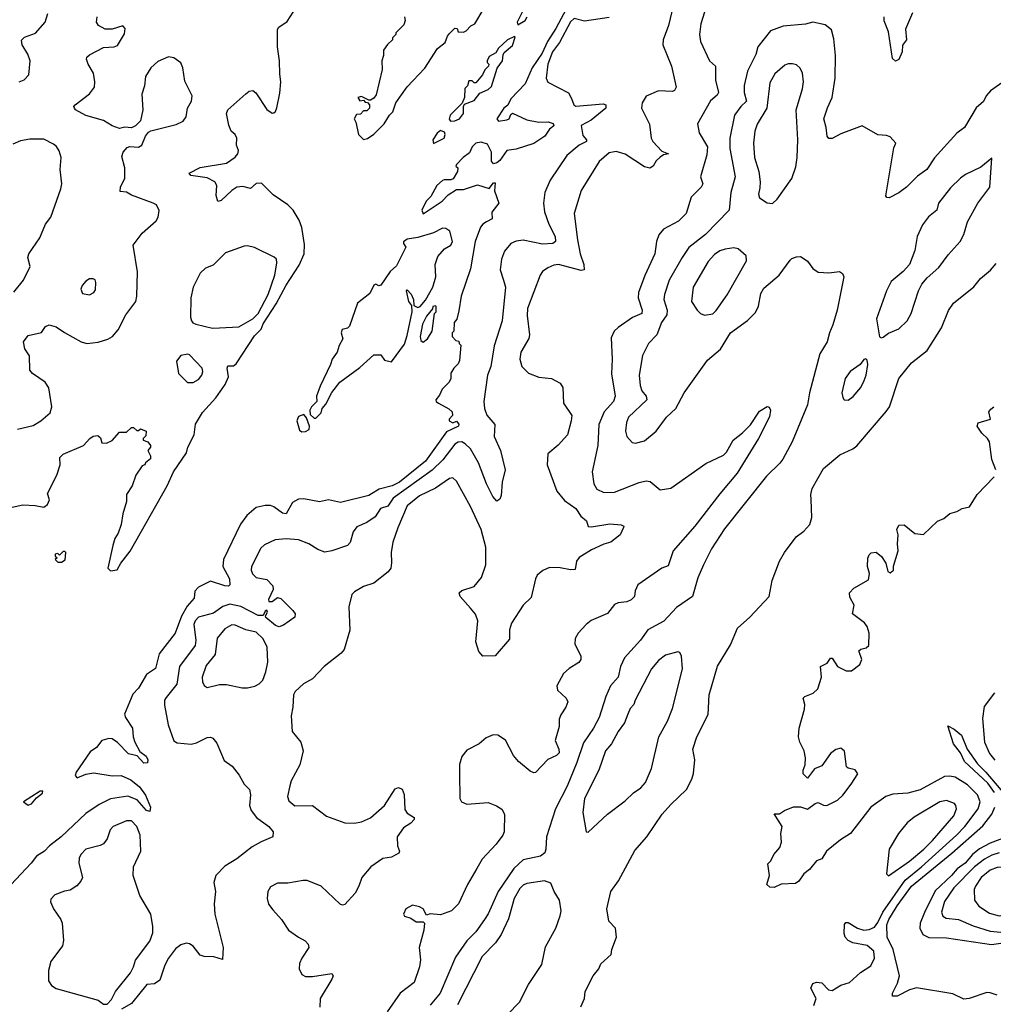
# Model space of a CAD drawing. Extents: x 1468344 to 1613994, y 525695 to 643861.
# Tile 161 of 256: x 1557317 to 1562862, y 560002 to 565609. Entities that reach past the tile are written whole.
import ezdxf

# ---------------------------------------------------------------- set-up
doc = ezdxf.new("R2010")
doc.units = 0

msp = doc.modelspace()

# ---------------------------------------------------------------- linework, layer by layer
at = {"layer": '0CON10XD'}
for points in [[(1557275, 562832.5), (1557335, 562846.7), (1557405, 562843.3), (1557455, 562832.5), (1557475, 562847.5), (1557486.7, 562875), (1557475, 562910), (1557528.8, 563015), (1557548, 563075), (1557546, 563115), (1557565, 563134), (1557680, 563185), (1557716.7, 563225), (1557735, 563236.7), (1557761.7, 563241.7), (1557777, 563227), (1557785, 563200), (1557811.7, 563198.3), (1557845, 563212.5), (1557885, 563260), (1557925, 563260), (1557955, 563287.5), (1557965, 563287.5), (1557985, 563270), (1557995, 563270), (1558005, 563280), (1558037.5, 563265), (1558035, 563240), (1558020, 563225), (1558020, 563215), (1558047.5, 563205), (1558062.5, 563185), (1558062.5, 563175), (1558047.5, 563155), (1558062.5, 563125), (1558061.7, 563108.3), (1558033.6, 563086.4), (1558030, 563075), (1558015, 563067.5), (1557978.8, 563015), (1557957.5, 562955), (1557925.8, 562905), (1557926.2, 562865), (1557904, 562795), (1557895.8, 562735), (1557877.5, 562685), (1557859.2, 562655), (1557847.5, 562615), (1557820, 562485), (1557835, 562470), (1557873, 562477), (1557893.3, 562515), (1557947.3, 562582.7), (1558157.3, 562955), (1558192.9, 563035), (1558268, 563142), (1558275.5, 563175), (1558310.8, 563245), (1558318.9, 563305), (1558357.8, 563372.2), (1558435.2, 563454.8), (1558487.7, 563532.3), (1558506.1, 563575), (1558498.9, 563625), (1558502.5, 563637.5), (1558535, 563638.2), (1558551.2, 563648.8), (1558655, 563809.1), (1558693.1, 563846.9), (1558705, 563877.2), (1558778.8, 563991.2), (1558835, 564097.3), (1558909.6, 564210.4), (1558938.4, 564275), (1558939.1, 564329.1), (1558924.1, 564425), (1558908.2, 564468.2), (1558874.4, 564524.4), (1558845, 564554.4), (1558761.7, 564611.7), (1558695, 564677.1), (1558664.4, 564675.6), (1558631.7, 564648.3), (1558588.8, 564658.8), (1558555, 564655.6), (1558525, 564636.9), (1558465, 564579.2), (1558445, 564573.3), (1558437.1, 564607.1), (1558440.9, 564665), (1558429.4, 564685), (1558385, 564707.5), (1558292.2, 564722.3), (1558282.9, 564735), (1558345, 564766.5), (1558495, 564791.8), (1558545, 564825.5), (1558559.2, 564845), (1558563.8, 564865), (1558552.5, 564895), (1558553.2, 564935), (1558545, 564955.5), (1558521.4, 564975), (1558508.7, 565008.7), (1558495.7, 565075), (1558502.2, 565095), (1558605, 565186.9), (1558625, 565201.1), (1558645, 565205.3), (1558661.5, 565191.5), (1558725, 565097.1), (1558755, 565076), (1558765, 565078), (1558775, 565086.7), (1558782.4, 565107.6), (1558799.3, 565190.7), (1558803.9, 565255), (1558798.9, 565298.9), (1558796.5, 565375), (1558785.6, 565455), (1558785, 565553.3), (1558793.8, 565566.2), (1558840.5, 565599.5), (1558892.5, 565677.5)], [(1559411.7, 565468.3), (1559390, 565435), (1559390, 565405), (1559380, 565375), (1559382.5, 565325), (1559348.3, 565181.7), (1559335, 565162.5), (1559315, 565150), (1559305, 565150), (1559265, 565172.5), (1559242.5, 565165), (1559255, 565147.5), (1559275, 565150), (1559285, 565140), (1559298.3, 565138.3), (1559310, 565125), (1559310, 565105), (1559295, 565090), (1559275, 565090), (1559258.3, 565071.7), (1559235, 565070), (1559222.5, 565045), (1559232.5, 565025), (1559247.5, 564955), (1559275, 564927.5), (1559298.3, 564931.7), (1559335, 564956.7), (1559393.3, 565015), (1559423.9, 565066.1), (1559442.5, 565085), (1559460, 565135), (1559523.9, 565226.1), (1559625, 565332.5), (1559696.7, 565445), (1559740.7, 565479.3), (1559753.3, 565515), (1559765, 565530), (1559795, 565560), (1559808.3, 565558.3), (1559815, 565540), (1559845, 565537.5), (1559860, 565545), (1559886.4, 565573.6), (1559910, 565585), (1559957.5, 565665)], [(1560445, 565697.9), (1560370.5, 565559.5), (1560322.7, 565485), (1560292.4, 565417.6), (1560235.6, 565335), (1560195.9, 565244.1), (1560115, 565159.2), (1560097.6, 565122.4), (1560075, 565104.5), (1560035.4, 565045), (1560045, 565031.9), (1560092.2, 565037.8), (1560106, 565045), (1560115, 565070), (1560125, 565076.7), (1560205, 565037.8), (1560275, 565025.5), (1560327.9, 565027.9), (1560355, 565018), (1560358.8, 565005), (1560335, 564986.2), (1560308, 564945), (1560245.5, 564904.5)], [(1560190, 565675), (1560150, 565595), (1560155, 565580), (1560195.7, 565605), (1560206.9, 565625)], [(1557305, 563277.1), (1557395, 563298.9), (1557437.5, 563325), (1557490.3, 563369.7), (1557500, 563405), (1557482.8, 563512.8), (1557462.5, 563545), (1557390.8, 563595), (1557375, 563613.8), (1557372.5, 563695), (1557346, 563735), (1557339.1, 563775), (1557365, 563810), (1557442.5, 563827.5), (1557465, 563862.5), (1557485, 563871.2), (1557525, 563860), (1557572.5, 563827.5), (1557666.7, 563775), (1557700, 563765), (1557765, 563772.9), (1557819.4, 563790.6), (1557846, 563805), (1557877.6, 563842.4), (1557921.4, 563928.6), (1557978, 564005), (1557984.2, 564035), (1557987.7, 564172.3), (1557964.2, 564325), (1558015, 564392.5), (1558095.6, 564464.4), (1558106.2, 564485), (1558111.7, 564521.7), (1558096.7, 564555), (1558077.5, 564565), (1557955, 564610.4), (1557925, 564627.5), (1557890.2, 564630.2), (1557891.9, 564658.1), (1557915.6, 564705), (1557915.7, 564765), (1557899.5, 564830.5), (1557906.2, 564855), (1557929.3, 564880.7), (1557945, 564887.5), (1557995, 564883.8), (1558013.3, 564895), (1558033.9, 564946.1), (1558050.7, 564969.3), (1558063.6, 564976.4), (1558208.8, 565011.2), (1558248.8, 565031.2), (1558266.2, 565055), (1558272.5, 565105), (1558295.8, 565145), (1558299.4, 565175), (1558258, 565258), (1558246.9, 565335), (1558235, 565362.8), (1558195, 565390.9), (1558165, 565397.3), (1558105, 565370.5), (1558065, 565334.6), (1558034.6, 565285), (1558028.3, 565231.7), (1558013.5, 565185), (1558018, 565095), (1558006.1, 565033.9), (1557976.4, 565003.6), (1557955, 564992.5), (1557916.4, 564996.4), (1557885, 564990), (1557845, 565003.8), (1557795.5, 565035.5), (1557695, 565063.6), (1557636.2, 565095), (1557630, 565105), (1557626.7, 565115), (1557633.3, 565125), (1557715, 565186), (1557744, 565225), (1557745.8, 565255.8), (1557737.5, 565305), (1557708, 565355), (1557698, 565385), (1557700, 565395), (1557715, 565409.2), (1557795, 565450), (1557855.9, 565454.1), (1557875, 565461.2), (1557915, 565527.5), (1557918.3, 565558.3), (1557905, 565573.3), (1557845, 565554.2), (1557805, 565555.8), (1557766.7, 565575), (1557754.2, 565594.2), (1557758, 565625)], [(1557315, 565255.5), (1557343.6, 565266.4), (1557369.4, 565295), (1557376.7, 565375), (1557363, 565413), (1557331.1, 565465), (1557328.1, 565491.9), (1557345, 565509.4), (1557406.9, 565533.1), (1557462.9, 565595), (1557478.1, 565645)], [(1560675, 565620.8), (1560535, 565600.7), (1560475, 565615.5), (1560455, 565596.9), (1560391.6, 565478.4), (1560352.8, 565425), (1560326.2, 565355), (1560316.2, 565275), (1560325, 565253.3), (1560443.1, 565193.1), (1560459.3, 565159.3), (1560473.3, 565125), (1560485, 565116.5), (1560639.7, 565129.7), (1560655, 565123.3), (1560655.7, 565105), (1560572.3, 565037.7), (1560514.3, 565005.7), (1560525, 564950), (1560546, 564925), (1560545.6, 564915), (1560503.3, 564895), (1560434.4, 564835), (1560339.2, 564695), (1560307.8, 564625), (1560301.5, 564565), (1560306.4, 564515), (1560332, 564445), (1560366.9, 564375), (1560368.9, 564345), (1560354.7, 564335.3), (1560295, 564331.6), (1560185, 564353.6), (1560145, 564348.1), (1560115, 564334.3), (1560078.7, 564291.3), (1560060.8, 564245), (1560053.4, 564185), (1560072.1, 564125), (1560084.6, 564085), (1560066.2, 563895), (1560019, 563751), (1560000.5, 563635), (1559982.5, 563585), (1559960.3, 563435), (1559964.2, 563395), (1559977.9, 563357.9), (1560023.1, 563303.1), (1560018.9, 563235), (1560056.3, 563156.3), (1560083.1, 563045), (1560064.5, 562975), (1560060.5, 562899.5), (1560051.7, 562878.3), (1560035, 562866.7), (1560012.9, 562892.9), (1559975.3, 562965.3), (1559930.7, 563085), (1559885.2, 563165), (1559855, 563194.2), (1559835, 563204.3), (1559815, 563202.6), (1559795, 563191.9), (1559726.8, 563103.2), (1559666.4, 563043.6), (1559444.1, 562885), (1559415, 562838.5), (1559371.9, 562825), (1559341.7, 562778.3), (1559295, 562746.4), (1559238.5, 562721.5), (1559216.6, 562693.4), (1559198.7, 562631.3), (1559184.4, 562615.6), (1559095.4, 562584.6), (1559055, 562576.9), (1559015, 562592.9), (1558963.8, 562625), (1558905, 562647.9), (1558835, 562653.6), (1558772.8, 562647.2), (1558711.1, 562618.9), (1558690.3, 562599.7), (1558638.1, 562495), (1558635.6, 562475), (1558643.4, 562453.4), (1558665, 562432.2), (1558725, 562422), (1558759.2, 562385), (1558760.6, 562365), (1558735, 562308), (1558735.8, 562295.8), (1558755, 562295.7), (1558785, 562317.8), (1558805, 562313.5), (1558872.9, 562245), (1558885.6, 562225), (1558884.1, 562205.9), (1558819.7, 562160.3), (1558795, 562151.1), (1558775, 562159.6), (1558720, 562205), (1558717.5, 562215), (1558729.5, 562235), (1558725, 562246.9), (1558715, 562240.8), (1558704.3, 562215.7), (1558675, 562216.8), (1558577.5, 562267.5), (1558515, 562280.8), (1558475, 562268.2), (1558421.1, 562228.9), (1558335, 562207.2), (1558316.4, 562185), (1558309.7, 562165), (1558319.7, 562075), (1558316.6, 562045), (1558227.9, 561925), (1558211.6, 561825), (1558150.8, 561749.2), (1558142.9, 561735), (1558141.4, 561705), (1558163.8, 561593.8), (1558195, 561502), (1558215, 561491.9), (1558295, 561483.1), (1558325, 561490.6), (1558385, 561520.6), (1558405, 561522.5), (1558417, 561517), (1558440, 561490), (1558481.2, 561391.2), (1558527.4, 561357.4), (1558567.3, 561307.3), (1558595, 561256.2), (1558625.7, 561225.7), (1558632.9, 561195), (1558625.6, 561135), (1558635, 561106.2), (1558665.8, 561065), (1558736.9, 561015), (1558760.8, 560985), (1558760, 560955), (1558691.9, 560928.1), (1558641, 560899), (1558555, 560830.5), (1558485, 560788.9), (1558434, 560735), (1558422.5, 560695), (1558432.9, 560645), (1558425.7, 560575), (1558428.1, 560515), (1558476, 560325), (1558473, 560257), (1558422.9, 560272.9), (1558367.5, 560275), (1558345, 560282.9), (1558305, 560333.5), (1558285, 560346.9), (1558265, 560350), (1558235, 560341.5), (1558205, 560318.1), (1558164.7, 560265.3), (1558144.4, 560225), (1558115, 560140), (1558085, 560118.8), (1558042.5, 560115), (1557955, 560006.7), (1557896.4, 559973.6)], [(1561217.6, 565652.4), (1561196.5, 565585), (1561188.9, 565525), (1561194.4, 565485), (1561246.7, 565375), (1561280.8, 565345), (1561280, 565265), (1561297.9, 565195), (1561290, 565180), (1561252.3, 565147.7), (1561178.6, 565015), (1561186.4, 564965), (1561234.7, 564884.7), (1561231.5, 564838.5), (1561195.7, 564715), (1561208.9, 564675), (1561199.5, 564655), (1561142, 564598), (1561112.5, 564505), (1561068.8, 564461.2), (1560983.7, 564416.3), (1560957, 564383), (1560944.3, 564345), (1560934.4, 564275), (1560877.4, 564152.6), (1560842.3, 564055), (1560840.4, 564025), (1560862.7, 563955), (1560860.9, 563935), (1560806.8, 563913.2), (1560725, 563855.8), (1560704, 563835), (1560686.4, 563796.4), (1560691.4, 563675), (1560687.6, 563592.4), (1560708.9, 563465), (1560699.6, 563435), (1560645.4, 563375), (1560616.7, 563303.3), (1560610.9, 563185), (1560577.1, 563035), (1560587.3, 562965), (1560605, 562935.6), (1560645, 562916.4), (1560705, 562918.5), (1560845, 562974.4), (1560885, 562982.5), (1560908.3, 562978.3), (1560965, 562932.5), (1561025, 562941.9), (1561225, 563081.9), (1561325, 563128.6), (1561343.6, 563146.4), (1561381.2, 563215), (1561435, 563256.2), (1561478.7, 563301.3), (1561530.5, 563379.5), (1561575, 563406.7), (1561585, 563402.5), (1561593.3, 563385), (1561587.3, 563347.3), (1561525, 563224.2), (1561404.1, 563025.9), (1561305, 562909.4), (1561163.5, 562725), (1561039.2, 562585), (1561011.2, 562498.8), (1560975, 562485.7), (1560838.3, 562391.7), (1560823, 562357), (1560819.2, 562325), (1560800, 562305), (1560775, 562293.1), (1560725, 562287.8), (1560705, 562279.2), (1560665, 562227.5), (1560572.8, 562187.2), (1560544.6, 562165.4), (1560498.6, 562115), (1560481.9, 562085), (1560479.4, 562055), (1560512.5, 561985), (1560512.5, 561965), (1560501.3, 561948.7), (1560446.2, 561915), (1560415, 561886.7), (1560376.7, 561815), (1560381.2, 561791.2), (1560430, 561745), (1560438.6, 561725), (1560428.1, 561695), (1560399.3, 561650.7), (1560390, 561625), (1560390.6, 561585), (1560366.5, 561505), (1560388.9, 561455), (1560390.4, 561435), (1560375, 561419.6), (1560325, 561396.9), (1560255, 561322.5), (1560245, 561320.8), (1560225, 561330), (1560158.8, 561385), (1560129.1, 561419.1), (1560085, 561506.2), (1560040, 561535), (1560013.9, 561536.1), (1559975, 561518.8), (1559934.1, 561485.9), (1559865, 561448.8), (1559835.8, 561414.2), (1559822.7, 561367.3), (1559821.4, 561315), (1559823.8, 561175), (1559833.8, 561155), (1559865, 561142), (1559985, 561150.8), (1560032.7, 561132.7), (1560063, 561113), (1560078, 561085), (1560075.8, 560985), (1560070, 560965), (1560031.4, 560915), (1559950.7, 560829.3), (1559921.4, 560775), (1559868.1, 560685), (1559817.1, 560575), (1559776.4, 560533.6), (1559715, 560512.5), (1559655, 560516.7), (1559635, 560510), (1559615.9, 560545.9), (1559595, 560556.7), (1559555, 560566.7), (1559517.5, 560545), (1559503.3, 560515), (1559510, 560505), (1559545, 560492.5), (1559575, 560472.5), (1559615, 560472.5), (1559622.5, 560465), (1559618.8, 560425), (1559592.5, 560325), (1559600.6, 560255), (1559594.4, 560215), (1559563.6, 560126.4), (1559484.3, 560065), (1559410.9, 559959.1)], [(1559510, 565625), (1559512.5, 565605), (1559505, 565580), (1559460, 565535), (1559460, 565525), (1559440, 565505), (1559440, 565495), (1559411.7, 565468.3)], [(1561031.1, 565655), (1561013.1, 565575), (1560982.5, 565495), (1560980, 565465), (1561029.1, 565345), (1561055.5, 565224.5), (1561046, 565205), (1561035, 565200.8), (1560955, 565204.4), (1560885, 565174.2), (1560862.9, 565135), (1560859.2, 565105), (1560904.6, 565014.6), (1560913.5, 564935), (1560923.5, 564915), (1560975, 564860.8), (1561012.5, 564845), (1560985, 564838.8), (1560965, 564825.6), (1560941.5, 564805), (1560925, 564774.3), (1560906.1, 564763.9), (1560875, 564771.3), (1560765, 564842.5), (1560715, 564858.2), (1560675, 564850), (1560617.7, 564802.3), (1560515, 564636), (1560475.5, 564505), (1560493.5, 564355), (1560509.2, 564275), (1560530, 564215), (1560532.5, 564185), (1560515, 564181.2), (1560385.3, 564215.3)], [(1562402.4, 565647.6), (1562363.3, 565555), (1562367.5, 565495), (1562346.2, 565463.8), (1562344, 565425), (1562325, 565382.5), (1562305, 565372.5), (1562287.7, 565387.7), (1562265, 565540), (1562241.7, 565601.7), (1562240, 565625)], [(1562962, 565285), (1562846.2, 565203.8), (1562822, 565175), (1562806.8, 565143.2), (1562765, 565106.2), (1562698.6, 564995), (1562655, 564962), (1562527.6, 564822.4), (1562483.8, 564756.2), (1562431.4, 564718.6), (1562367.5, 564655), (1562325, 564622.9), (1562270, 564595), (1562256.4, 564596.4), (1562251.2, 564605), (1562295, 564880), (1562306.4, 564906.4), (1562275, 564942.5), (1562255, 564950), (1562205, 564953.8), (1562115, 565003.8), (1561995, 564958.6), (1561945, 564933.3), (1561925, 564933.3), (1561915.6, 564945), (1561911.1, 564995), (1561897.8, 565045), (1561917.5, 565107.5), (1561945.6, 565165), (1561962.2, 565275), (1561964.4, 565404.4), (1561955, 565500), (1561940.8, 565550.8), (1561905, 565579.2), (1561835, 565594.4), (1561793.2, 565583.2), (1561665, 565572.9), (1561594.2, 565545.8), (1561521.4, 565455), (1561509.4, 565410.6), (1561462.7, 565315), (1561443.2, 565235), (1561443.9, 565195), (1561456.5, 565145), (1561424.6, 565115), (1561387.7, 565065), (1561361.3, 564935), (1561362.5, 564875), (1561392.2, 564715), (1561367.5, 564625), (1561358.9, 564525), (1561222.5, 564385), (1561128.8, 564311.2), (1561089.5, 564255), (1561015.8, 564125), (1560989.6, 564045), (1560985.9, 564015), (1561004.7, 563955), (1561002.6, 563927.4), (1560973.5, 563885), (1560945.3, 563814.7), (1560897.9, 563765), (1560863.6, 563696.4), (1560846.4, 563585), (1560850.8, 563525), (1560860.5, 563495), (1560885.6, 563465), (1560888.9, 563445), (1560785.3, 563344.7), (1560772.5, 563315), (1560767.8, 563265), (1560775.4, 563235.4), (1560805, 563200.8), (1560825, 563197.8), (1560875, 563211.5), (1560941.9, 563265), (1561001.4, 563345), (1561054, 563395), (1561102, 563485), (1561235, 563670), (1561307.9, 563732.1), (1561365, 563826.2), (1561463.4, 563896.6), (1561507.9, 563942.1), (1561525, 563977.5), (1561539.2, 564049.2), (1561555, 564080.8), (1561642, 564155), (1561705, 564240), (1561715, 564250), (1561741.7, 564258.3), (1561765, 564260), (1561785, 564248), (1561804.2, 564234.2), (1561835, 564191.2), (1561865, 564171.2), (1561925, 564167.5), (1561985.7, 564175.7), (1562004.2, 564164.2), (1562010.8, 564145), (1561972.9, 563955), (1561949.4, 563870.6), (1561928.9, 563825), (1561917.1, 563775), (1561873.7, 563706.3), (1561816.5, 563485), (1561804.5, 563415), (1561716.2, 563205), (1561664.1, 563105.9), (1561645.8, 563084.2), (1561570.5, 563009.5), (1561330.8, 562709.2), (1561258.2, 562595), (1561211.2, 562505), (1561179.3, 562430.7), (1561150, 562325), (1561057.9, 562262.1), (1560986.9, 562183.1), (1560895.4, 562134.6), (1560853.1, 562075), (1560762.2, 561975), (1560738.5, 561925), (1560726.2, 561865), (1560681.5, 561815), (1560655.3, 561754.7), (1560616.9, 561635), (1560585.4, 561575), (1560528.8, 561491.2), (1560491.2, 561378.8), (1560436, 561245), (1560368.8, 561115), (1560317.9, 560955), (1560314.5, 560885), (1560308.1, 560865), (1560283.6, 560846.4), (1560185, 560824.6), (1560132.3, 560775), (1560042, 560645), (1559985, 560516.9), (1559965, 560484.5), (1559916.1, 560415), (1559865, 560363.1), (1559799.6, 560270.4), (1559712.7, 560065), (1559655, 559996.5)], [(1559770.7, 565030.7), (1559795, 565032.5), (1559822, 565045), (1559845, 565074), (1559845.7, 565114.3), (1559851.7, 565128.3), (1559905, 565148.6), (1559938.6, 565191.4), (1559985, 565211.5), (1560005, 565228.1), (1560037.6, 565332.4), (1560067.3, 565375), (1560070.3, 565409.7), (1560077.6, 565422.4), (1560125, 565462), (1560140, 565510), (1560135, 565512.5), (1560095, 565493.3), (1560044.1, 565445.9), (1560029.3, 565420.7), (1559990.7, 565399.3), (1559980, 565375), (1559980, 565365), (1559990, 565355), (1559986.7, 565345), (1559965.7, 565324.3), (1559953.3, 565295), (1559915, 565250), (1559905, 565250), (1559895, 565260), (1559875, 565260), (1559868.3, 565231.7), (1559853, 565217), (1559850, 565165), (1559836.7, 565133.3), (1559770, 565065), (1559763.3, 565043.3), (1559770.7, 565030.7)], [(1561605, 564562), (1561632.4, 564587.6), (1561714.2, 564705), (1561738.3, 564771.7), (1561746.1, 564823.9), (1561748.9, 564925), (1561740, 565095), (1561776.7, 565215), (1561782, 565255), (1561776.2, 565305), (1561762.4, 565332.4), (1561741.1, 565351.1), (1561718.3, 565358.3), (1561695, 565358.5), (1561675, 565350.9), (1561619.1, 565300.9), (1561590.4, 565249.6), (1561572.3, 565105), (1561516.9, 565013.1), (1561504.7, 564975), (1561496, 564905), (1561502, 564825), (1561526.8, 564745), (1561534.6, 564685), (1561532.4, 564652.4), (1561525.6, 564615), (1561530, 564595), (1561575, 564565.7), (1561605, 564562)], [(1559675, 564903.8), (1559734.2, 564935), (1559741.2, 564955), (1559737.7, 564967.7), (1559715, 564977.5), (1559695, 564962.5), (1559670, 564925), (1559675, 564903.8)], [(1560245.5, 564904.5), (1560145, 564872), (1560092.5, 564865), (1560052.7, 564807.3), (1560035, 564793.3), (1560015, 564787.5), (1560004.2, 564804.2), (1560005.4, 564855.4), (1559980.9, 564900.9), (1559945, 564910.8), (1559915, 564905.9), (1559893.6, 564885), (1559879, 564851), (1559844.1, 564825), (1559806, 564785), (1559802.2, 564775), (1559812.5, 564765), (1559811.2, 564745), (1559787.1, 564702.9), (1559773.4, 564696.6), (1559735, 564697.9), (1559725, 564693), (1559693.2, 564665), (1559658.2, 564601.8), (1559632.4, 564575), (1559607.6, 564525), (1559615, 564503.1), (1559723.1, 564575), (1559758.3, 564611.7), (1559805, 564642.5), (1559845, 564642.9), (1559925, 564668.8), (1559991.7, 564648.3), (1560015, 564680), (1560025, 564680), (1560022.5, 564635), (1560046.4, 564563.6), (1560006.4, 564513.6), (1560008.8, 564475), (1559977, 564457), (1559955.5, 564444.5), (1559942.5, 564427.5), (1559911.4, 564345), (1559885, 564190), (1559832.5, 564035), (1559819.3, 563950.7), (1559807, 563903), (1559792.5, 563885), (1559790, 563835), (1559780, 563825), (1559780, 563805), (1559801.7, 563781.7), (1559818.3, 563778.3), (1559820, 563765), (1559830, 563755), (1559821.7, 563668.3), (1559815, 563650), (1559790, 563625), (1559773, 563597), (1559772.5, 563565), (1559762.5, 563545), (1559724.2, 563505.8), (1559708.3, 563471.7), (1559687.5, 563445), (1559690, 563435), (1559702.5, 563425), (1559762.3, 563392.3), (1559780, 563375), (1559783.3, 563355), (1559762.5, 563335), (1559763.3, 563325), (1559785, 563313.8), (1559805, 563322.5), (1559818.8, 563305), (1559816.7, 563295), (1559748.5, 563261.5), (1559628.2, 563095), (1559480.3, 562975), (1559439.4, 562955), (1559364, 562936), (1559321.7, 562908.3), (1559305, 562899.2), (1559145, 562860.5), (1559075.7, 562875.7), (1559025, 562863.4), (1558935, 562880.3), (1558905, 562878.4), (1558870.6, 562859.4), (1558835, 562794.3), (1558815, 562798.5), (1558765.7, 562835), (1558745, 562842.1), (1558715, 562843.1), (1558665, 562830.8), (1558611.1, 562785), (1558575, 562735.6), (1558477.3, 562535), (1558474.5, 562495), (1558512.2, 562425), (1558515, 562391.2), (1558506, 562384), (1558485, 562384.7), (1558405, 562411.8), (1558335, 562377.8), (1558315.6, 562355), (1558310.4, 562315), (1558270.8, 562269.2), (1558238.2, 562211.8), (1558203.6, 562115), (1558112.3, 561997.7), (1558090.8, 561915), (1558040.1, 561879.9), (1557995, 561802.5), (1557961.2, 561768.8), (1557913.5, 561655), (1557920, 561635), (1557960, 561575), (1557963.1, 561525), (1557972.9, 561495), (1558001.5, 561441.5), (1558037.7, 561415), (1558047.3, 561395), (1558045, 561376.7), (1558025, 561375.7), (1557986.7, 561416.7), (1557937.7, 561427.7), (1557875, 561493.3), (1557845, 561513.3), (1557825, 561516.7), (1557785, 561504.3), (1557755.3, 561464.7), (1557719.5, 561440.5), (1557640, 561325), (1557632.5, 561305), (1557645, 561292.5), (1557695, 561312.5), (1557740.3, 561320.3), (1557845, 561303.8), (1557895, 561304.6), (1557949.5, 561279.5), (1557999.8, 561239.8), (1558033.7, 561193.7), (1558063.1, 561125), (1558059.1, 561100.9), (1558040, 561105), (1557985.6, 561165.6), (1557933.2, 561186.8), (1557835, 561172.5), (1557770.3, 561139.7), (1557695, 561088), (1557554.3, 560955), (1557488, 560905), (1557458.8, 560875), (1557412.5, 560845), (1557383.6, 560806.4), (1557237.7, 560652.3)], [(1557285, 564057.1), (1557339.4, 564125), (1557376.7, 564203.3), (1557364.4, 564255), (1557368.6, 564275), (1557433.1, 564366.9), (1557465, 564444), (1557495.7, 564485), (1557552.5, 564645), (1557557.8, 564675), (1557548.9, 564755), (1557552.9, 564825), (1557541.7, 564861.7), (1557526.2, 564886.2), (1557510.4, 564900.4), (1557455, 564928.1), (1557375, 564929.4), (1557321.3, 564918.7), (1557279.3, 564900.7)], [(1562225, 563796.7), (1562235, 563801.2), (1562265.4, 563824.6), (1562325, 563849.5), (1562371.8, 563895), (1562394.6, 563935), (1562436.2, 564065), (1562455, 564103.1), (1562485, 564138.5), (1562551.9, 564198.1), (1562605, 564269.4), (1562673.3, 564345), (1562694.6, 564385.4), (1562715, 564457.5), (1562775, 564563.8), (1562842.5, 564655), (1562855, 564820), (1562790.7, 564769.3), (1562705, 564728.1), (1562675, 564705.6), (1562619.4, 564650.6), (1562550.5, 564565), (1562541.5, 564525), (1562494, 564486), (1562458.9, 564441.1), (1562429.5, 564375), (1562416.1, 564293.9), (1562384.5, 564215.5), (1562350, 564175), (1562281.5, 564118.5), (1562254.5, 564065.5), (1562198.1, 563905), (1562213.6, 563803.6), (1562225, 563796.7)], [(1559005, 563340), (1559035, 563370), (1559040, 563395), (1559060.7, 563419.3), (1559094.3, 563485.7), (1559140, 563545), (1559255, 563627.5), (1559335, 563700), (1559375, 563700), (1559395, 563670), (1559435, 563660), (1559508.3, 563761.7), (1559525, 563810), (1559553.3, 563945), (1559551.7, 563981.7), (1559534.1, 564004.1), (1559520, 564065), (1559525, 564070), (1559546.7, 564046.7), (1559560, 564015), (1559561.7, 563981.7), (1559585, 563970), (1559597.5, 563975), (1559628.3, 564011.7), (1559670, 564085), (1559687.5, 564145), (1559683.3, 564215), (1559699.3, 564260.7), (1559737.5, 564305), (1559772.5, 564325), (1559782.5, 564345), (1559768, 564405), (1559745, 564420.6), (1559725, 564421.9), (1559674.6, 564395.4), (1559585, 564368.2), (1559525, 564360), (1559503.3, 564343.3), (1559502.5, 564335), (1559516.7, 564313.3), (1559463, 564207), (1559427.5, 564175), (1559375, 564097.5), (1559362.5, 564092.5), (1559345, 564103.3), (1559335, 564098), (1559310.9, 564049.1), (1559242.2, 563995), (1559196.6, 563863.4), (1559185, 563852.8), (1559154.5, 563845), (1559148.5, 563825), (1559158.7, 563791.3), (1559136.2, 563753.8), (1559125, 563716.2), (1559096.2, 563675), (1559087.5, 563645), (1559028.3, 563521.7), (1559007.5, 563465), (1559010, 563435), (1558980, 563405), (1558970, 563385), (1558971.7, 563361.7), (1558995, 563340), (1559005, 563340)], [(1558415, 563853.1), (1558455, 563854.3), (1558565, 563860.6), (1558645, 563904.7), (1558675, 563935.4), (1558733.5, 564045), (1558770, 564155), (1558782, 564225), (1558780, 564245), (1558767.3, 564257.3), (1558655, 564310.8), (1558615, 564320.8), (1558595, 564318.6), (1558489.1, 564280.9), (1558418.6, 564211.4), (1558375, 564194), (1558346, 564165), (1558304.5, 564085.5), (1558292, 564025), (1558290, 563915), (1558296.7, 563895), (1558303.6, 563883.6), (1558320, 563875), (1558415, 563853.1)], [(1561217, 563927), (1561265, 563934.6), (1561285, 563953.1), (1561347, 564043), (1561457.1, 564235), (1561454, 564265), (1561408.8, 564305), (1561385, 564309.6), (1561335, 564303.1), (1561305, 564292.3), (1561275, 564272), (1561237.6, 564232.4), (1561153.1, 564085), (1561144.2, 564005), (1561175.7, 563955.7), (1561195, 563936.2), (1561217, 563927)], [(1560385.3, 564215.3), (1560358.7, 564211.3), (1560324.7, 564195.3), (1560295.7, 564175), (1560282.2, 564155), (1560209.4, 563965), (1560207.8, 563925), (1560221.9, 563815), (1560216.4, 563793.6), (1560171.4, 563715), (1560165.7, 563675), (1560178, 563635), (1560215, 563596.7), (1560273.9, 563573.9), (1560345.8, 563565.8), (1560395, 563540), (1560410, 563515), (1560414, 563425), (1560461.2, 563355), (1560458.2, 563325), (1560436.9, 563245), (1560385, 563185.8), (1560325, 563137.5), (1560321.2, 563075), (1560375.8, 562925), (1560420.7, 562870.7), (1560485, 562826.2), (1560512.6, 562782.6), (1560546, 562755), (1560555, 562723.8), (1560575, 562721.4), (1560677.9, 562737.9), (1560742.3, 562732.3), (1560757.5, 562725), (1560757, 562717), (1560736.7, 562675), (1560685, 562634), (1560645, 562622.9), (1560575, 562590), (1560504.2, 562545.8), (1560489.2, 562525), (1560481.7, 562478.3), (1560455, 562475.7), (1560395, 562488.5), (1560335, 562489.2), (1560297.3, 562472.7), (1560265, 562446.2), (1560254.3, 562425.7), (1560231.2, 562318.8), (1560184.4, 562275.6), (1560118.3, 562171.7), (1560107.5, 562135), (1560107.7, 562082.3), (1560025, 561986.2), (1559955, 561983.8), (1559931.7, 562011.7), (1559915.9, 562065.9), (1559926.2, 562186.2), (1559913.7, 562223.7), (1559885, 562258), (1559826.7, 562325), (1559820, 562345), (1559835, 562358.8), (1559905, 562381.9), (1559946.8, 562433.2), (1559972.3, 562505), (1559971.5, 562605), (1559946.4, 562705), (1559885, 562837.5), (1559805, 562981.2), (1559785, 563000), (1559765, 562995.5), (1559685, 562941.5), (1559595, 562898), (1559525, 562840.6), (1559470.9, 562715), (1559443.4, 562633.4), (1559432.2, 562575), (1559435.5, 562515.5), (1559430.5, 562485), (1559415.9, 562464.1), (1559335, 562401.1), (1559275, 562381.9), (1559225, 562350.8), (1559210, 562335), (1559192.5, 562265), (1559197, 562133), (1559165, 562022), (1559148.8, 562001.2), (1559051.4, 561925), (1558985, 561856), (1558933.4, 561826.6), (1558886, 561784), (1558876.2, 561765), (1558874, 561695), (1558864.2, 561645), (1558870, 561555), (1558918, 561495), (1558931.4, 561445), (1558912.5, 561365), (1558864.5, 561275), (1558855.8, 561245.8), (1558843.1, 561185), (1558850, 561160), (1558885, 561132.5), (1558985, 561134), (1559065, 561074), (1559170, 561035), (1559224.1, 561034.1), (1559265, 561041.4), (1559315, 561064.4), (1559394.2, 561135), (1559455, 561230), (1559475, 561236.7), (1559495, 561227.5), (1559507, 561197), (1559511.4, 561111.4), (1559525, 561090.8), (1559563.3, 561065), (1559563.3, 561055), (1559545.5, 561034.5), (1559503.7, 561006.3), (1559468.1, 560955), (1559469.4, 560905), (1559480.8, 560875), (1559476.5, 560863.5), (1559435, 560840), (1559385, 560832.5), (1559317.5, 560785), (1559265.8, 560725), (1559249.2, 560675), (1559228, 560635), (1559169.5, 560570.5), (1559155, 560566.7), (1559142.7, 560572.7), (1559035, 560674.2), (1558955, 560706.5), (1558932.6, 560707.4), (1558845, 560692.9), (1558785, 560692), (1558745, 560671.2), (1558730, 560645), (1558726, 560605), (1558735, 560572.5), (1558759.7, 560539.7), (1558808, 560485), (1558848.8, 560425), (1558905, 560384), (1558944.1, 560364.1), (1558961.2, 560345), (1558963.8, 560325), (1558923.8, 560265), (1558911.2, 560235), (1558910, 560205), (1558925, 560172.5), (1558945, 560161.2), (1558985, 560160), (1559095, 560176.7), (1559102.5, 560165), (1559095.8, 560145), (1559028.1, 560035), (1559027.5, 559985)], [(1560512.5, 559987.5), (1560533.8, 560035), (1560538.8, 560075), (1560583.8, 560165), (1560616.7, 560205), (1560627, 560233), (1560686.7, 560285), (1560690, 560315), (1560716.7, 560385), (1560711.2, 560435), (1560673.3, 560475), (1560662, 560545), (1560684, 560645), (1560728.6, 560705), (1560821.3, 560878.7), (1560890, 560955), (1560976, 561085), (1561025, 561140), (1561115.5, 561224.5), (1561145, 561283.3), (1561154.4, 561315.6), (1561162.5, 561395), (1561151.4, 561455), (1561174.6, 561525.4), (1561238.3, 561651.7), (1561243.3, 561765), (1561292.1, 561927.9), (1561365, 562050), (1561405.7, 562145), (1561475, 562205.8), (1561585, 562323.8), (1561603.3, 562415), (1561645.6, 562525), (1561672.9, 562575), (1561740, 562665), (1561783.6, 562696.4), (1561817.1, 562735), (1561828.1, 562775), (1561824.2, 562875.8), (1561823.1, 562905), (1561830.9, 562939.1), (1561895.8, 563054.2), (1561989.3, 563130.7), (1562063.3, 563165), (1562085, 563182), (1562252.8, 563377.2), (1562271.4, 563405), (1562325, 563566.2), (1562396.2, 563655), (1562486, 563725), (1562568, 563855), (1562607, 563953), (1562635, 563993.8), (1562752.1, 564087.9), (1562790, 564135), (1562847, 564183), (1562878.8, 564221.2)], [(1557715, 564042.5), (1557740, 564055), (1557749.1, 564070.9), (1557751.7, 564111.7), (1557746.8, 564126.8), (1557735, 564134), (1557715, 564132.5), (1557695, 564120.8), (1557672.9, 564095), (1557665.8, 564075), (1557675, 564050), (1557715, 564042.5)], [(1559615, 563772.5), (1559639.3, 563790.7), (1559667.5, 563835), (1559680, 563935), (1559690, 563945), (1559690, 563975), (1559685, 563980), (1559670, 563975), (1559668.3, 563961.7), (1559635, 563920), (1559612.5, 563875), (1559597.5, 563805), (1559601.7, 563781.7), (1559615, 563772.5)], [(1558305, 563542.5), (1558335, 563560), (1558355, 563583.8), (1558360.6, 563605), (1558356.9, 563625), (1558285, 563700), (1558275, 563703.8), (1558235, 563696.2), (1558211.2, 563665), (1558221.2, 563595), (1558273, 563543), (1558305, 563542.5)], [(1562035, 563442.5), (1562065, 563462.5), (1562107.1, 563515), (1562127.5, 563555), (1562138.6, 563585), (1562148, 563645), (1562145, 563670), (1562137, 563677), (1562125, 563673.3), (1562104, 563646), (1562048, 563605), (1562019.4, 563565), (1562000, 563485), (1562005, 563457.5), (1562013.8, 563445), (1562035, 563442.5)], [(1562876.7, 563045), (1562853.9, 563103.9), (1562840, 563205), (1562830, 563225), (1562796.2, 563255), (1562770, 563295), (1562776.7, 563313.3), (1562846.4, 563333.6), (1562837.5, 563375), (1562848.3, 563391.7), (1562866.1, 563403.9)], [(1558925, 563262.5), (1558945, 563263.3), (1558966.7, 563275), (1558967.5, 563295), (1558951.7, 563341.7), (1558935, 563360), (1558905, 563350), (1558896.7, 563325), (1558911.2, 563271.2), (1558925, 563262.5)], [(1561840, 559995), (1561854, 560035), (1561823.8, 560095), (1561835, 560121.2), (1561855, 560127.5), (1561885, 560124.2), (1561923.8, 560085), (1561945, 560080), (1561995, 560112), (1562043.2, 560126.8), (1562106.6, 560183.4), (1562165, 560222), (1562185.4, 560264.6), (1562181.1, 560305), (1562145, 560337.5), (1562063, 560353), (1562035, 560365.8), (1562019.4, 560385), (1562013.3, 560405), (1562015, 560457.5), (1562022.9, 560467.1), (1562035, 560467.1), (1562089.2, 560435), (1562125, 560425.3), (1562155, 560427.8), (1562185, 560442.1), (1562205, 560468.7), (1562233.2, 560526.8), (1562360.5, 560709.5), (1562454, 560785), (1562653, 560965), (1562701, 561015), (1562776.7, 561115), (1562787.1, 561155), (1562773.1, 561195), (1562715, 561251.9), (1562645, 561295.3), (1562615, 561302.2), (1562585, 561299.7), (1562445, 561224.2), (1562375, 561204.7), (1562290.8, 561199.2), (1562250.8, 561185), (1562165, 561124.4), (1562050, 560975), (1561991.5, 560938.5), (1561912.2, 560875), (1561885, 560831.2), (1561855, 560818.8), (1561815, 560770), (1561783.8, 560745), (1561755, 560703.3), (1561735, 560690), (1561653.6, 560686.4), (1561613.6, 560666.4), (1561589.3, 560669.3), (1561573.3, 560685), (1561587.5, 560735), (1561578.3, 560801.7), (1561595, 560820), (1561612.5, 560855), (1561647.5, 560895), (1561656.7, 560925), (1561653.3, 560975), (1561660, 561015), (1561613.6, 561086.4), (1561645, 561087.5), (1561673.3, 561106.7), (1561725, 561127.5), (1561765, 561127.5), (1561805, 561112.5), (1561847.5, 561145), (1561865, 561151.2), (1561895.9, 561135.9), (1561915, 561133.8), (1561975, 561164.2), (1562005, 561194), (1562053.8, 561255), (1562090, 561315), (1562075, 561336.7), (1562036.1, 561346.1), (1562026.7, 561355), (1562014.2, 561444.2), (1561995, 561461.2), (1561965, 561454), (1561935, 561431.2), (1561885, 561360), (1561845, 561343.3), (1561805, 561290), (1561780, 561315), (1561780, 561335), (1561790.8, 561365), (1561793.8, 561405), (1561786, 561445), (1561761.2, 561495), (1561753.8, 561525), (1561756.7, 561575), (1561787.7, 561682.3), (1561789.5, 561709.5), (1561780, 561745), (1561790, 561755), (1561835.7, 561774.3), (1561862.3, 561797.7), (1561884, 561865), (1561877.5, 561925), (1561915.8, 561944.2), (1561935, 561972.5), (1561945, 561973.3), (1561975, 561926.2), (1562025, 561901.2), (1562055, 561902), (1562102.3, 561937.7), (1562113.8, 561965), (1562097.5, 562015), (1562107.5, 562025), (1562137.7, 562032.3), (1562153.3, 562045), (1562156.2, 562115), (1562143.9, 562153.9), (1562128.8, 562175), (1562060, 562225), (1562070, 562275), (1562045, 562320), (1562044, 562345), (1562067.7, 562372.3), (1562151.2, 562418.8), (1562157.1, 562455), (1562145.8, 562495), (1562147.7, 562542.3), (1562155, 562562.5), (1562166.4, 562573.6), (1562195, 562577.5), (1562225, 562552.5), (1562250, 562515), (1562262.5, 562467.5), (1562275, 562460), (1562293.3, 562475), (1562293.6, 562496.4), (1562321.2, 562585), (1562316.2, 562625), (1562320, 562675), (1562313.3, 562705), (1562325, 562730), (1562355, 562732.5), (1562415, 562683.3), (1562465, 562677.5), (1562545, 562752.5), (1562580.7, 562769.3), (1562615, 562796.7), (1562655, 562807.5), (1562685, 562826.2), (1562726.7, 562835), (1562770, 562905), (1562867.5, 563005)], [(1557555, 562520), (1557577, 562533), (1557580, 562575), (1557575, 562580), (1557565, 562580), (1557545, 562560), (1557535, 562570), (1557520, 562565), (1557520, 562555), (1557530, 562545), (1557520, 562535), (1557535, 562520), (1557555, 562520)], [(1558615, 561804.4), (1558656.3, 561813.7), (1558682.2, 561827.8), (1558701.5, 561848.5), (1558718.9, 561895), (1558729.8, 561950.2), (1558726, 562035), (1558703.2, 562083.2), (1558665, 562121.2), (1558604.7, 562134.7), (1558545, 562161.5), (1558525, 562162.5), (1558485, 562140), (1558442.2, 562087.8), (1558430.7, 561995), (1558378.7, 561931.3), (1558357.5, 561865), (1558358.9, 561838.9), (1558367.5, 561817.5), (1558385, 561807.1), (1558455, 561822.7), (1558495, 561823.8), (1558585, 561804.5), (1558615, 561804.4)], [(1560555, 560983.3), (1560665, 561085.6), (1560765, 561161.1), (1560812.8, 561207.2), (1560855.9, 561234.1), (1560882.2, 561265), (1560916.4, 561345), (1560957.3, 561525), (1561007.5, 561615), (1561035, 561686.2), (1561093, 561913), (1561087.5, 561985), (1561076.7, 562005), (1561065, 562010), (1560995, 561990), (1560955, 561959.4), (1560915, 561913.3), (1560822.3, 561735), (1560815, 561710), (1560795, 561687.5), (1560781.8, 561655), (1560762.5, 561605), (1560725.4, 561555), (1560688.8, 561485), (1560654.4, 561445), (1560616.7, 561335), (1560533.6, 561175), (1560524.4, 561095), (1560543.6, 560983.6), (1560555, 560983.3)], [(1562868.8, 561775), (1562811.1, 561698.9), (1562801.2, 561628.8), (1562812.8, 561495), (1562840.9, 561430.9), (1562871.5, 561391.5)], [(1562868.7, 561208.7), (1562831.8, 561261.8), (1562697.5, 561385), (1562676, 561435), (1562636, 561485), (1562603, 561587), (1562638.7, 561568.7), (1562681.2, 561535), (1562714.4, 561454.4), (1562772.1, 561372.1), (1562820, 561325), (1562937.5, 561185)], [(1557365, 561135.8), (1557385, 561143.5), (1557412.5, 561177.5), (1557447.5, 561205), (1557450, 561215), (1557434.2, 561215), (1557339.2, 561155), (1557365, 561135.8)], [(1562265, 560733.8), (1562385, 560818.2), (1562467.2, 560885), (1562517.1, 560935), (1562637.8, 561075), (1562652.5, 561115), (1562649.4, 561135), (1562640.8, 561145), (1562595, 561161.8), (1562558.8, 561155), (1562412.6, 561067.4), (1562372.5, 561035), (1562322.9, 560975), (1562268.6, 560885), (1562253.8, 560745), (1562265, 560733.8)], [(1562885, 560053.4), (1562845, 560068.4), (1562825, 560069.2), (1562725, 560036.2), (1562695, 560032), (1562632.1, 560062.1), (1562425, 560095.3), (1562385.6, 560084.4), (1562315, 560047.8), (1562288, 560048), (1562287.5, 560065), (1562317.4, 560122.6), (1562327.6, 560165), (1562292.2, 560315), (1562257.3, 560385), (1562256.9, 560455), (1562267, 560485), (1562315, 560563.4), (1562395.7, 560675), (1562626.7, 560863.3), (1562802.4, 561017.6), (1562854.6, 561085.4), (1562871.5, 561125)], [(1557815, 560002.5), (1557840.7, 560029.3), (1557863.8, 560075), (1557948.8, 560181.2), (1557966.2, 560215), (1557976.4, 560253.6), (1558058.3, 560361.7), (1558075, 560410), (1558075.8, 560445), (1558064.2, 560515), (1558001.1, 560621.1), (1557963.3, 560735), (1557965.5, 560784.5), (1558007.1, 560875), (1558004.5, 560965), (1557984.5, 561015), (1557955, 561046.7), (1557925, 561047.8), (1557850, 561015), (1557832.5, 560995), (1557816, 560945), (1557794.6, 560915.4), (1557775, 560905.6), (1557695, 560886.5), (1557665, 560856), (1557655.6, 560835), (1557653.5, 560805), (1557675.5, 560725), (1557666.5, 560703.5), (1557642.9, 560677.1), (1557605, 560651.4), (1557573.2, 560646.8), (1557517.5, 560625), (1557495, 560600), (1557493.8, 560585), (1557510, 560545), (1557552.5, 560485), (1557559.2, 560465), (1557566.5, 560365), (1557560.6, 560335), (1557494.5, 560245.5), (1557480.8, 560195), (1557482, 560135), (1557498.8, 560108.8), (1557525, 560092.5), (1557765, 560026.2), (1557795, 560002.5), (1557815, 560002.5)], [(1562940, 560955), (1562845, 560919.7), (1562782.9, 560887.1), (1562744.9, 560855.1), (1562702.8, 560805), (1562655.9, 560774.1), (1562625, 560735.8), (1562531.3, 560648.7), (1562470.5, 560525), (1562446.8, 560465), (1562443.2, 560435), (1562460.4, 560400.4), (1562495, 560382.5), (1562595, 560380), (1562852.5, 560342.5), (1562945.8, 560355.8)], [(1562895, 560865.2), (1562855, 560851.9), (1562812.1, 560827.9), (1562756.1, 560785), (1562637.8, 560665), (1562585, 560586.7), (1562567.2, 560527.2), (1562574.6, 560504.6), (1562593.3, 560493.3), (1562665, 560484.7), (1562748.2, 560448.2), (1562845, 560419), (1562905, 560413.7)], [(1562895, 560506.2), (1562925, 560512.5), (1562985, 560556.2), (1563024.1, 560615), (1563040.8, 560659.2), (1563042, 560715), (1563031.2, 560745), (1563008.3, 560768.3), (1562965, 560783.2), (1562885, 560780.3), (1562845, 560766.2), (1562794.2, 560725), (1562760.3, 560675), (1562753.9, 560655), (1562755.5, 560595), (1562780.6, 560560.6), (1562840.9, 560520.9), (1562895, 560506.2)], [(1560095, 559944.5), (1560163.1, 560015), (1560214.7, 560115.3), (1560291.7, 560228.3), (1560311.2, 560328.8), (1560370, 560435), (1560395, 560506.7), (1560401.1, 560535), (1560391.9, 560595), (1560361.4, 560645), (1560342.7, 560692.7), (1560305.5, 560705.5), (1560205, 560689.6), (1560185, 560681.1), (1560165, 560661.1), (1560133.2, 560605), (1560101.2, 560488.8), (1560060, 560400), (1560028.2, 560351.8), (1559951.8, 560275), (1559811.7, 559998.3)]]:
    msp.add_lwpolyline(points, dxfattribs=at)

doc.saveas('drawing.dxf')
